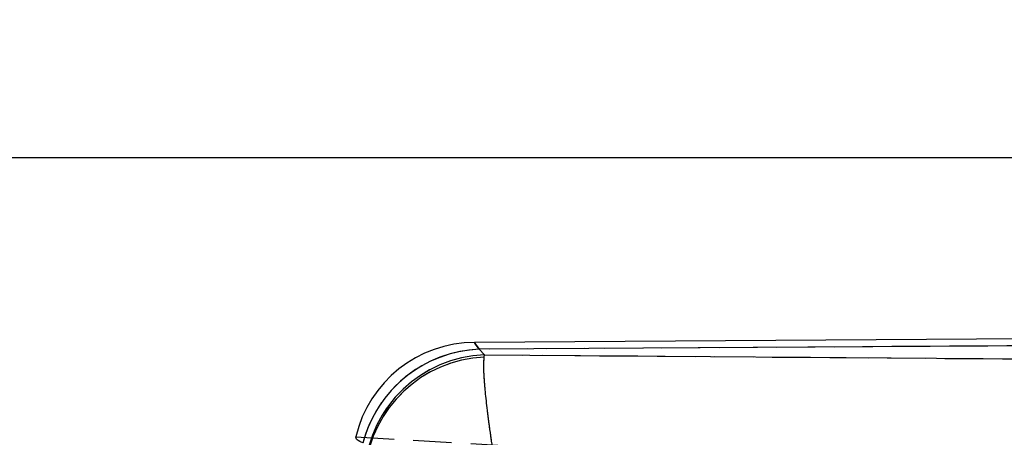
# Model space of a CAD drawing. Extents: x 33 to 408, y 78 to 258.
# Tile 17 of 24: x 150 to 182, y 245 to 258. Entities that reach past the tile are written whole.
import ezdxf

# ---------------------------------------------------------------- set-up
doc = ezdxf.new("R2010")
doc.units = 0
doc.linetypes.add('HIDDEN', pattern=[1.905, 1.27, -0.635])
doc.layers.get('0').update_dxf_attribs({"linetype": 'CONTINUOUS'})
doc.layers.add('FORMATO', color=179, linetype='CONTINUOUS')
doc.styles.add('SLDTEXTSTYLE0', font='TXT', dxfattribs={"width": 0.75})
doc.dimstyles.new('SLDDIMSTYLE1', dxfattribs={"dimtxt": 3.5, "dimasz": 3.302, "dimexe": 0, "dimexo": 0.0625, "dimgap": 0.875, "dimtad": 1, "dimdec": 1, "dimrnd": 1e-09, "dimzin": 12, "dimtxsty": 'SLDTEXTSTYLE0', "dimsah": 1, "dimcen": 0.09, "dimazin": 3, "dimtfac": 1, "dimtofl": 0, "dimtmove": 0, "dimatfit": 3, "dimtolj": 1, "dimtzin": 12})
doc.dimstyles.new('SLDDIMSTYLE2', dxfattribs={"dimtxt": 3.5, "dimasz": 3.302, "dimexe": 0, "dimexo": 0.0625, "dimgap": 0.875, "dimtad": 1, "dimdec": 0, "dimrnd": 1e-09, "dimzin": 12, "dimtxsty": 'SLDTEXTSTYLE0', "dimsah": 1, "dimcen": 0.09, "dimazin": 3, "dimtfac": 1, "dimtofl": 0, "dimtmove": 0, "dimatfit": 3, "dimtolj": 1, "dimtzin": 12})

# ---------------------------------------------------------------- blocks, each defined once
blk = doc.blocks.new('_D_1')
at = {"layer": 'FORMATO'}
for p, q in [((200.051, 247.988), (232.807, 247.988)), ((231.807, 247.988), (231.807, 194.023)), ((143.173, 194.023), (232.807, 194.023))]:
    blk.add_line(p, q, dxfattribs=at)
for points in [[(231.807, 247.988), (231.299, 244.686), (232.315, 244.686)], [(231.807, 194.023), (232.315, 197.325), (231.299, 197.325)]]:
    blk.add_solid(points, dxfattribs=at)
at = {"layer": 'FORMATO', "insert": (227.295, 218.082), "char_height": 3.5, "attachment_point": 1, "rotation": 90, "style": 'SLDTEXTSTYLE0'}
blk.add_mtext('59', dxfattribs=at)
blk = doc.blocks.new('_D_2')
at = {"layer": 'FORMATO'}
for p, q in [((64.642, 209.085), (64.642, 254.884)), ((221.125, 235.719), (221.125, 254.884)), ((221.125, 253.884), (64.642, 253.884))]:
    blk.add_line(p, q, dxfattribs=at)
for points in [[(64.642, 253.884), (67.944, 253.376), (67.944, 254.392)], [(221.125, 253.884), (217.823, 254.392), (217.823, 253.376)]]:
    blk.add_solid(points, dxfattribs=at)
at = {"layer": 'FORMATO', "insert": (135.268, 258.395), "char_height": 3.5, "attachment_point": 1, "style": 'SLDTEXTSTYLE0'}
blk.add_mtext('156', dxfattribs=at)

msp = doc.modelspace()

# ---------------------------------------------------------------- linework, layer by layer
at = {"color": 7, "linetype": 'CONTINUOUS'}
for p, q in [((199.0507, 247.9877), (164.9128, 247.7702)), ((199.0522, 247.7569), (165.0734, 247.5405)), ((165.0738, 247.5401), (165.2471, 247.3584)), ((165.2361, 247.2841), (165.2471, 247.3584)), ((165.2471, 247.3584), (198.7733, 247.0987))]:
    msp.add_line(p, q, dxfattribs=at)
at = {"color": 7, "linetype": 'HIDDEN'}
for p, q in [((199.0522, 247.7569), (165.0734, 247.5405)), ((165.0738, 247.5401), (165.2471, 247.3584)), ((165.2361, 247.2841), (165.2471, 247.3584)), ((165.2471, 247.3584), (198.7733, 247.0987)), ((160.9872, 244.6427), (206.0685, 241.9584))]:
    msp.add_line(p, q, dxfattribs=at)
at = {"color": 8, "linetype": 'CONTINUOUS', "flags": 128}
msp.add_lwpolyline([(165.0734, 247.5405), (164.953, 247.7127), (164.9128, 247.7702), (164.9128, 247.7702)], dxfattribs=at)
at = {"color": 7, "linetype": 'HIDDEN', "flags": 128}
msp.add_lwpolyline([(164.9128, 247.7702), (164.953, 247.7127), (165.0734, 247.5405)], dxfattribs=at)
at = {"color": 7, "linetype": 'CONTINUOUS'}
for centre, radius, start, end in [((164.9387, 243.7103), 4.06, 90.22893, 166.70545), ((165.2359, 243.396), 4.1476, 92.2455, 165.46663), ((165.2365, 243.3955), 4.1477, 92.2487, 165.46375), ((165.4074, 243.2185), 4.1429, 92.21804, 174.9912), ((165.4393, 243.1177), 4.1714, 92.79143, 173.84011)]:
    msp.add_arc(centre, radius, start, end, dxfattribs=at)
at = {"color": 7, "linetype": 'HIDDEN'}
for centre, radius, start, end in [((165.2361, 243.3956), 4.1481, 92.24781, 162.75136), ((165.2367, 243.3951), 4.1482, 92.25097, 162.74534), ((165.4074, 243.2185), 4.1429, 92.21804, 174.9912), ((165.4393, 243.1177), 4.1714, 92.79143, 173.84011)]:
    msp.add_arc(centre, radius, start, end, dxfattribs=at)
at = {"color": 7, "linetype": 'CONTINUOUS'}
msp.add_ellipse((176.1086, 247.9518), major_axis=(11.1864, 0.0932), ratio=0.175747, start_param=3.3047405, end_param=3.3049597, dxfattribs=at)
at = {"color": 7, "linetype": 'HIDDEN'}
msp.add_ellipse((176.1086, 247.9518), major_axis=(11.1864, 0.0932), ratio=0.175747, start_param=3.3047405, end_param=3.3049597, dxfattribs=at)
at = {"color": 7, "linetype": 'CONTINUOUS'}
for points, knots in [([(165.8284, 242.4038), (165.8275, 242.4086), (165.7421, 242.8788), (165.6433, 243.4578), (165.5152, 244.2742), (165.4242, 244.8964), (165.3326, 245.6062), (165.2684, 246.2126), (165.2173, 246.8592), (165.2287, 247.1176), (165.2361, 247.2841)], [0, 0, 0, 0, 0.0021855, 0.2128779, 0.2605052, 0.3908932, 0.5212716, 0.6468321, 0.7723824, 1, 1, 1, 1]), ([(161.2209, 244.4369), (161.1477, 244.4728), (161.0005, 244.5451), (160.9916, 244.61), (160.9872, 244.6427)], [0, 0, 0, 0, 0.49745424, 1, 1, 1, 1])]:
    msp.add_open_spline(points, degree=3, knots=knots, dxfattribs=at)
at = {"color": 7, "linetype": 'HIDDEN'}
msp.add_open_spline([(165.8284, 242.4038), (165.8275, 242.4086), (165.7421, 242.8788), (165.6433, 243.4578), (165.5152, 244.2742), (165.4242, 244.8964), (165.3326, 245.6062), (165.2684, 246.2126), (165.2173, 246.8592), (165.2287, 247.1176), (165.2361, 247.2841)], degree=3, knots=[0, 0, 0, 0, 0.0021855, 0.2128779, 0.2605052, 0.3908932, 0.5212716, 0.6468321, 0.7723824, 1, 1, 1, 1], dxfattribs=at)

# ---------------------------------------------------------------- dimensions: what is measured, and where the dimension line sits
at = {"layer": 'FORMATO'}
dim = msp.add_linear_dim(base=(64.6416, 253.8836), p1=(221.1251, 234.7192), p2=(64.6416, 208.0852), dimstyle='SLDDIMSTYLE2', dxfattribs=at)
dim.commit()
dim.dimension.update_dxf_attribs({"geometry": '_D_2', "text_midpoint": (139.1467, 253.8836), "dimtype": 160})
dim = msp.add_linear_dim(base=(231.8065, 194.0229), p1=(199.0507, 247.9877), p2=(142.1728, 194.0229), angle=90, dimstyle='SLDDIMSTYLE1', dxfattribs=at)
dim.commit()
dim.dimension.update_dxf_attribs({"geometry": '_D_1', "text_midpoint": (231.8065, 220.6679), "dimtype": 160})

doc.saveas('drawing.dxf')
